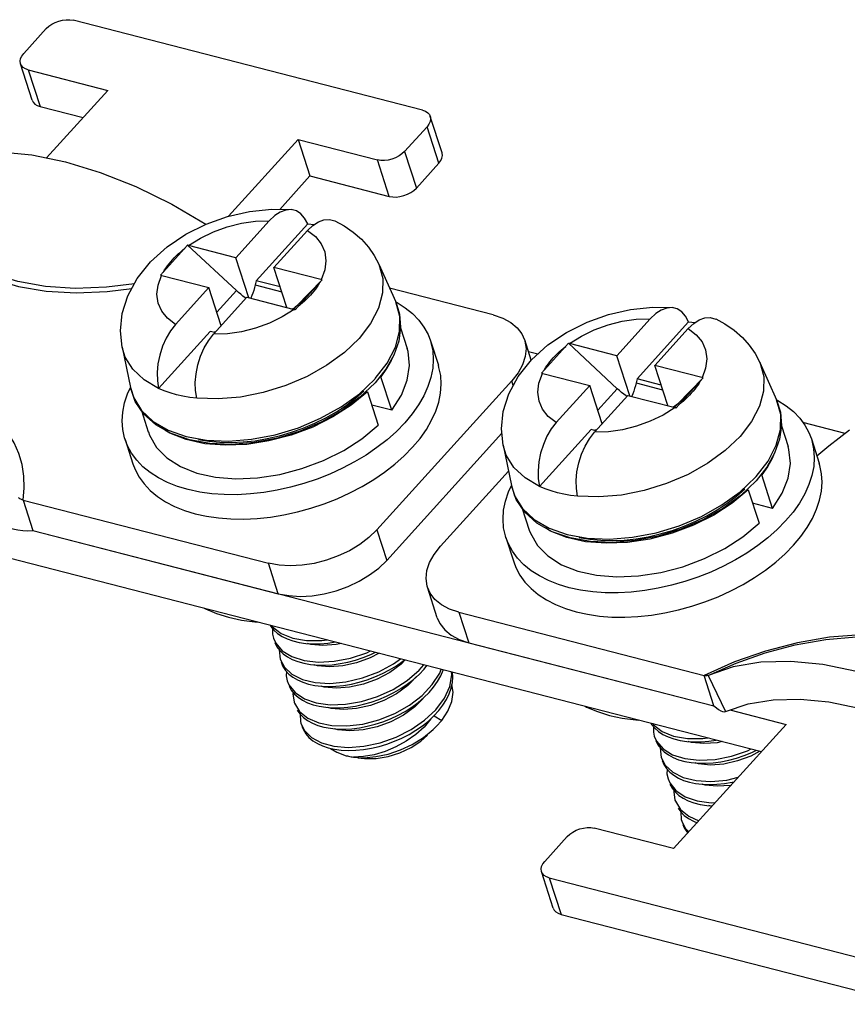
# Model space of a CAD drawing. Extents: x -4139 to -1089, y -1564 to 1941.
# Tile 49 of 160: x -1456 to -1436, y -699 to -675. Entities that reach past the tile are written whole.
import ezdxf

# ---------------------------------------------------------------- set-up
doc = ezdxf.new("R2010")
doc.units = 0
doc.header["$LTSCALE"] = 23.1
for name, color, linetype in [('EARTHING_CLIP1_2_1_AM_0', 7, 'CONTINUOUS'), ('EARTHING_CLIP_2_2_1_1_AM_0', 7, 'CONTINUOUS'), ('EARTHING_CLIP_2_2_3_1_AM_0', 7, 'CONTINUOUS'), ('EARTHING_CLIP_2_2_4_1_AM_0', 7, 'CONTINUOUS'), ('LDZHJ_SZCYZT_M4X12_2_1_AM_', 7, 'CONTINUOUS')]:
    doc.layers.add(name, color=color, linetype=linetype)

msp = doc.modelspace()

# ---------------------------------------------------------------- linework, layer by layer
at = {"layer": 'EARTHING_CLIP1_2_1_AM_0', "color": 7}
for p, q in [((-1444.563, -681.988), (-1447.148, -681.323)), ((-1443.618, -683.116), (-1443.78, -682.611)), ((-1447.464, -687.345), (-1444.101, -683.633)), ((-1447.22, -688.104), (-1444.349, -684.935)), ((-1444.186, -685.88), (-1445.882, -687.752)), ((-1456.281, -686.603), (-1450.168, -688.176)), ((-1456.281, -686.603), (-1456.036, -687.361)), ((-1456.036, -687.361), (-1449.923, -688.934)), ((-1445.958, -689.532), (-1446.203, -688.774)), ((-1445.421, -689.397), (-1439.307, -690.97)), ((-1445.176, -690.156), (-1439.062, -691.729)), ((-1439.062, -691.729), (-1439.307, -690.97)), ((-1439.208, -690.968), (-1438.773, -691.868))]:
    msp.add_line(p, q, dxfattribs=at)
at = {"layer": 'EARTHING_CLIP1_2_1_AM_0', "color": 2}
for p, q in [((-1444.064, -683.747), (-1444.101, -683.633)), ((-1447.464, -687.345), (-1447.22, -688.104)), ((-1449.923, -688.934), (-1450.168, -688.176)), ((-1445.421, -689.397), (-1445.176, -690.156))]:
    msp.add_line(p, q, dxfattribs=at)
at = {"layer": 'EARTHING_CLIP1_2_1_AM_0', "color": 7}
for points in [[(-1458.92, -678.267), (-1458.297, -678.055), (-1457.606, -677.94), (-1456.858, -677.923), (-1456.061, -678.001), (-1455.225, -678.174), (-1454.359, -678.439), (-1453.473, -678.794), (-1452.576, -679.234), (-1451.727, -679.73)], [(-1444.563, -681.988), (-1444.326, -682.069), (-1444.128, -682.175), (-1443.966, -682.309), (-1443.847, -682.464), (-1443.781, -682.612)], [(-1443.781, -682.612), (-1443.773, -682.639), (-1443.745, -682.827), (-1443.765, -683.025), (-1443.832, -683.229), (-1443.944, -683.431), (-1444.101, -683.633)], [(-1436.498, -685.501), (-1436.197, -685.253), (-1435.683, -684.854)], [(-1456.281, -686.603), (-1456.302, -686.596), (-1456.322, -686.589), (-1456.342, -686.58), (-1456.362, -686.569), (-1456.381, -686.558), (-1456.399, -686.545)], [(-1456.777, -687.236), (-1456.658, -687.281), (-1456.536, -687.316), (-1456.411, -687.342), (-1456.285, -687.359), (-1456.16, -687.365), (-1456.036, -687.361)], [(-1447.464, -687.345), (-1447.663, -687.537), (-1447.89, -687.709), (-1448.147, -687.863), (-1448.426, -687.995), (-1448.721, -688.101), (-1449.023, -688.178), (-1449.325, -688.225), (-1449.622, -688.241), (-1449.902, -688.224), (-1450.168, -688.176)], [(-1446.203, -688.774), (-1446.211, -688.747), (-1446.239, -688.558), (-1446.218, -688.36), (-1446.152, -688.156), (-1446.04, -687.954), (-1445.882, -687.752)], [(-1449.923, -688.934), (-1449.657, -688.983), (-1449.377, -689), (-1449.081, -688.984), (-1448.778, -688.937), (-1448.476, -688.86), (-1448.181, -688.754), (-1447.903, -688.622), (-1447.645, -688.468), (-1447.418, -688.295), (-1447.22, -688.104)], [(-1445.421, -689.397), (-1445.658, -689.316), (-1445.856, -689.21), (-1446.017, -689.076), (-1446.137, -688.921), (-1446.203, -688.774)], [(-1445.958, -689.532), (-1445.892, -689.68), (-1445.772, -689.835), (-1445.611, -689.969), (-1445.413, -690.075), (-1445.176, -690.156)], [(-1431.082, -693.059), (-1431.967, -692.459), (-1432.864, -691.936), (-1433.76, -691.495), (-1434.646, -691.14), (-1435.512, -690.875), (-1436.349, -690.702), (-1437.146, -690.624), (-1437.894, -690.642), (-1438.585, -690.757), (-1439.208, -690.968)], [(-1439.208, -690.968), (-1439.221, -690.973), (-1439.235, -690.976), (-1439.251, -690.977), (-1439.269, -690.977), (-1439.287, -690.974), (-1439.307, -690.97)], [(-1438.773, -691.868), (-1438.212, -691.678), (-1437.59, -691.575), (-1436.917, -691.559), (-1436.2, -691.629), (-1435.447, -691.785), (-1434.668, -692.023), (-1433.87, -692.343), (-1433.064, -692.739), (-1432.256, -693.21), (-1431.46, -693.75)], [(-1439.062, -691.729), (-1439.001, -691.78), (-1438.945, -691.82), (-1438.893, -691.85), (-1438.847, -691.868), (-1438.807, -691.874), (-1438.773, -691.868)]]:
    msp.add_lwpolyline(points, dxfattribs=at)
at = {"layer": 'EARTHING_CLIP1_2_1_AM_0', "color": 2}
for points in [[(-1459.019, -678.268), (-1459.043, -678.793), (-1458.959, -679.284), (-1458.767, -679.744), (-1458.473, -680.163), (-1458.08, -680.531), (-1457.598, -680.844), (-1457.034, -681.094), (-1456.399, -681.279), (-1455.703, -681.394), (-1454.96, -681.437), (-1454.189, -681.406), (-1453.57, -681.327)], [(-1453.509, -681.213), (-1454.203, -681.297), (-1454.982, -681.329), (-1455.725, -681.282), (-1456.412, -681.16), (-1457.033, -680.971), (-1457.578, -680.718), (-1458.038, -680.408), (-1458.407, -680.048), (-1458.681, -679.645), (-1458.858, -679.209), (-1458.935, -678.747), (-1458.92, -678.267)], [(-1456.281, -686.603), (-1456.254, -686.298), (-1456.263, -686.003), (-1456.308, -685.715), (-1456.39, -685.438), (-1456.508, -685.173), (-1456.661, -684.921)], [(-1431.344, -691.435), (-1431.693, -691.034), (-1432.127, -690.694), (-1432.653, -690.41), (-1433.254, -690.191), (-1433.92, -690.041), (-1434.639, -689.961), (-1435.398, -689.955), (-1436.184, -690.02), (-1436.982, -690.157), (-1437.778, -690.364), (-1438.551, -690.634), (-1439.307, -690.97)], [(-1439.208, -690.968), (-1438.509, -690.661), (-1437.785, -690.408), (-1437.034, -690.211), (-1436.272, -690.075), (-1435.514, -690.005), (-1434.772, -690.004), (-1434.062, -690.074), (-1433.397, -690.215), (-1432.791, -690.427), (-1432.26, -690.707), (-1431.819, -691.048), (-1431.461, -691.454)]]:
    msp.add_lwpolyline(points, dxfattribs=at)
at = {"layer": 'EARTHING_CLIP_2_2_1_1_AM_0', "color": 7}
for p, q in [((-1446.328, -676.889), (-1455.031, -674.65)), ((-1455.707, -674.857), (-1456.267, -675.476)), ((-1456.054, -676.642), (-1456.348, -675.731)), ((-1456.152, -675.887), (-1454.174, -676.396)), ((-1454.174, -676.396), (-1455.696, -678.076)), ((-1455.858, -676.798), (-1454.787, -677.073)), ((-1445.839, -677.955), (-1446.133, -677.045)), ((-1446.773, -677.919), (-1446.213, -677.3)), ((-1451.16, -679.531), (-1449.427, -677.617)), ((-1449.427, -677.617), (-1447.449, -678.126)), ((-1449.427, -677.617), (-1449.133, -678.528)), ((-1446.48, -678.829), (-1445.919, -678.211)), ((-1449.886, -679.359), (-1449.133, -678.528)), ((-1449.133, -678.528), (-1447.156, -679.037)), ((-1443.456, -682.969), (-1443.684, -682.91)), ((-1435.794, -684.94), (-1436.845, -684.67)), ((-1456.036, -687.361), (-1439.062, -691.729)), ((-1457.541, -687.809), (-1437.878, -692.869)), ((-1438.664, -691.831), (-1437.264, -692.191)), ((-1437.264, -692.191), (-1440.067, -695.285)), ((-1440.067, -695.285), (-1442.045, -694.776)), ((-1442.72, -694.984), (-1443.281, -695.603)), ((-1443.067, -696.768), (-1443.361, -695.858)), ((-1443.166, -696.014), (-1434.463, -698.253)), ((-1442.872, -696.924), (-1434.169, -699.163))]:
    msp.add_line(p, q, dxfattribs=at)
at = {"layer": 'EARTHING_CLIP_2_2_1_1_AM_0', "color": 2}
for p, q in [((-1456.152, -675.887), (-1455.858, -676.798)), ((-1445.919, -678.211), (-1446.213, -677.3)), ((-1446.773, -677.919), (-1446.48, -678.829)), ((-1447.156, -679.037), (-1447.449, -678.126)), ((-1443.166, -696.014), (-1442.872, -696.924))]:
    msp.add_line(p, q, dxfattribs=at)
at = {"layer": 'EARTHING_CLIP_2_2_1_1_AM_0', "color": 7}
for points in [[(-1455.707, -674.857), (-1455.642, -674.797), (-1455.568, -674.746), (-1455.484, -674.702), (-1455.393, -674.668), (-1455.299, -674.646), (-1455.205, -674.634), (-1455.117, -674.636), (-1455.031, -674.65)], [(-1456.348, -675.731), (-1456.35, -675.725), (-1456.356, -675.666), (-1456.345, -675.603), (-1456.315, -675.54), (-1456.267, -675.476)], [(-1456.152, -675.887), (-1456.226, -675.86), (-1456.283, -675.824), (-1456.325, -675.778), (-1456.348, -675.731)], [(-1456.054, -676.642), (-1456.031, -676.688), (-1455.989, -676.735), (-1455.932, -676.771), (-1455.858, -676.798)], [(-1446.328, -676.889), (-1446.255, -676.916), (-1446.197, -676.952), (-1446.156, -676.998), (-1446.133, -677.045)], [(-1446.133, -677.045), (-1446.131, -677.051), (-1446.124, -677.11), (-1446.136, -677.173), (-1446.165, -677.236), (-1446.213, -677.3)], [(-1446.773, -677.919), (-1446.838, -677.979), (-1446.912, -678.03), (-1446.997, -678.074), (-1447.088, -678.108), (-1447.181, -678.131), (-1447.275, -678.142), (-1447.364, -678.14), (-1447.449, -678.126)], [(-1445.919, -678.211), (-1445.871, -678.146), (-1445.842, -678.083), (-1445.83, -678.021), (-1445.837, -677.962), (-1445.839, -677.955)], [(-1447.156, -679.037), (-1447.07, -679.051), (-1446.981, -679.052), (-1446.888, -679.041), (-1446.794, -679.018), (-1446.703, -678.984), (-1446.618, -678.941), (-1446.544, -678.889), (-1446.48, -678.829)], [(-1442.72, -694.984), (-1442.656, -694.924), (-1442.582, -694.872), (-1442.497, -694.829), (-1442.406, -694.795), (-1442.313, -694.772), (-1442.219, -694.761), (-1442.13, -694.762), (-1442.045, -694.776)], [(-1443.361, -695.858), (-1443.363, -695.851), (-1443.37, -695.792), (-1443.358, -695.73), (-1443.329, -695.667), (-1443.281, -695.603)], [(-1443.166, -696.014), (-1443.239, -695.987), (-1443.296, -695.951), (-1443.338, -695.905), (-1443.361, -695.858)], [(-1443.067, -696.768), (-1443.045, -696.815), (-1443.003, -696.861), (-1442.945, -696.897), (-1442.872, -696.924)]]:
    msp.add_lwpolyline(points, dxfattribs=at)
at = {"layer": 'EARTHING_CLIP_2_2_3_1_AM_0', "color": 7}
msp.add_lwpolyline([(-1442.275, -691.737), (-1442.239, -691.758), (-1441.965, -691.873), (-1441.667, -691.965), (-1441.347, -692.034), (-1441.009, -692.079), (-1440.931, -692.083)], dxfattribs=at)
at = {"layer": 'EARTHING_CLIP_2_2_4_1_AM_0', "color": 7}
msp.add_lwpolyline([(-1451.769, -689.294), (-1451.732, -689.315), (-1451.459, -689.43), (-1451.161, -689.523), (-1450.841, -689.591), (-1450.503, -689.636), (-1450.425, -689.64)], dxfattribs=at)
at = {"layer": 'LDZHJ_SZCYZT_M4X12_2_1_AM_', "color": 7}
for p, q in [((-1450.145, -679.642), (-1450.979, -680.563)), ((-1449.188, -679.717), (-1450.474, -681.137)), ((-1449.195, -679.887), (-1450.029, -680.808)), ((-1449.188, -679.718), (-1449.028, -679.738)), ((-1452.181, -680.254), (-1452.854, -680.997)), ((-1450.965, -681.384), (-1452.181, -680.254)), ((-1450.979, -680.563), (-1452.156, -680.26)), ((-1450.657, -681.562), (-1450.979, -680.563)), ((-1448.827, -681.117), (-1450.029, -680.808)), ((-1449.707, -681.806), (-1450.029, -680.808)), ((-1447.415, -680.728), (-1446.994, -681.666)), ((-1452.854, -680.997), (-1451.651, -681.306)), ((-1450.474, -681.137), (-1450.498, -681.241)), ((-1449.873, -681.293), (-1450.474, -681.138)), ((-1449.499, -681.86), (-1448.827, -681.117)), ((-1448.827, -681.117), (-1449.468, -681.769)), ((-1451.651, -681.306), (-1452.486, -682.227)), ((-1451.344, -682.259), (-1451.651, -681.306)), ((-1450.702, -681.55), (-1451.536, -682.471)), ((-1450.725, -681.576), (-1450.747, -681.561)), ((-1450.702, -681.55), (-1449.524, -681.853)), ((-1446.997, -681.66), (-1446.961, -681.678)), ((-1449.524, -681.853), (-1449.516, -681.855)), ((-1446.994, -681.666), (-1446.898, -681.971)), ((-1440.651, -682.085), (-1441.485, -683.006)), ((-1452.486, -682.227), (-1452.611, -682.387)), ((-1446.874, -682.311), (-1446.708, -682.823)), ((-1439.694, -682.16), (-1440.98, -683.58)), ((-1439.701, -682.329), (-1440.535, -683.25)), ((-1439.694, -682.161), (-1439.534, -682.181)), ((-1451.618, -682.4), (-1452.904, -683.82)), ((-1451.5, -682.431), (-1451.617, -682.4)), ((-1446.128, -682.636), (-1445.932, -683.243)), ((-1453.812, -682.792), (-1453.605, -683.799)), ((-1442.687, -682.697), (-1443.36, -683.439)), ((-1441.471, -683.827), (-1442.687, -682.697)), ((-1441.485, -683.006), (-1442.662, -682.703)), ((-1441.163, -684.005), (-1441.485, -683.006)), ((-1447.241, -683.341), (-1447.508, -683.68)), ((-1439.333, -683.56), (-1440.535, -683.25)), ((-1440.213, -684.249), (-1440.535, -683.25)), ((-1437.921, -683.171), (-1437.5, -684.108)), ((-1447.095, -684.366), (-1447.364, -683.531)), ((-1443.36, -683.439), (-1442.157, -683.749)), ((-1440.98, -683.58), (-1441.004, -683.683)), ((-1440.379, -683.736), (-1440.98, -683.581)), ((-1440.006, -684.302), (-1439.333, -683.56)), ((-1439.333, -683.56), (-1439.975, -684.212)), ((-1453.678, -683.954), (-1453.606, -683.794)), ((-1453.485, -684.146), (-1453.605, -683.799)), ((-1447.508, -683.68), (-1447.887, -684.042)), ((-1442.157, -683.749), (-1442.992, -684.67)), ((-1441.85, -684.702), (-1442.157, -683.749)), ((-1447.887, -684.042), (-1448.335, -684.369)), ((-1448.225, -684.239), (-1447.997, -684.065)), ((-1447.7, -683.903), (-1448.106, -684.239)), ((-1447.997, -684.065), (-1447.786, -683.88)), ((-1447.733, -683.894), (-1447.7, -683.903)), ((-1447.7, -683.903), (-1447.431, -684.737)), ((-1441.208, -683.993), (-1442.042, -684.914)), ((-1441.231, -684.019), (-1441.253, -684.004)), ((-1441.208, -683.993), (-1440.03, -684.296)), ((-1437.503, -684.103), (-1437.467, -684.121)), ((-1437.5, -684.108), (-1437.404, -684.413)), ((-1448.473, -684.402), (-1448.225, -684.239)), ((-1447.095, -684.366), (-1447.592, -684.238)), ((-1440.03, -684.296), (-1440.022, -684.298)), ((-1453.334, -684.369), (-1453.161, -684.905)), ((-1447.837, -685.073), (-1447.431, -684.737)), ((-1442.124, -684.843), (-1443.41, -686.263)), ((-1442.992, -684.67), (-1443.117, -684.83)), ((-1442.006, -684.873), (-1442.124, -684.843)), ((-1437.38, -684.754), (-1437.214, -685.266)), ((-1453.741, -685.092), (-1453.545, -685.699)), ((-1448.288, -685.366), (-1447.837, -685.073)), ((-1436.634, -685.079), (-1436.438, -685.686)), ((-1451.246, -685.236), (-1451.756, -685.197)), ((-1451.086, -685.214), (-1451.631, -685.193)), ((-1451.376, -685.161), (-1451.091, -685.167)), ((-1444.318, -685.235), (-1444.111, -686.241)), ((-1447.733, -685.479), (-1448.019, -685.651)), ((-1437.747, -685.783), (-1438.014, -686.123)), ((-1437.601, -686.809), (-1437.87, -685.974)), ((-1444.185, -686.397), (-1444.112, -686.237)), ((-1443.991, -686.589), (-1444.111, -686.241)), ((-1438.503, -686.508), (-1438.293, -686.323)), ((-1438.014, -686.123), (-1438.394, -686.485)), ((-1438.394, -686.485), (-1438.841, -686.811)), ((-1438.731, -686.681), (-1438.503, -686.508)), ((-1438.207, -686.345), (-1438.612, -686.681)), ((-1438.239, -686.337), (-1438.207, -686.345)), ((-1438.207, -686.345), (-1437.937, -687.18)), ((-1443.84, -686.812), (-1443.667, -687.348)), ((-1438.979, -686.844), (-1438.731, -686.681)), ((-1437.601, -686.809), (-1438.098, -686.681)), ((-1438.343, -687.516), (-1437.937, -687.18)), ((-1444.247, -687.535), (-1444.052, -688.142)), ((-1438.795, -687.808), (-1438.343, -687.516)), ((-1441.752, -687.679), (-1442.262, -687.639)), ((-1441.593, -687.657), (-1442.137, -687.636)), ((-1441.882, -687.603), (-1441.597, -687.61)), ((-1438.239, -687.922), (-1438.525, -688.094)), ((-1450.085, -689.728), (-1450.064, -689.76)), ((-1450.062, -689.807), (-1450.066, -689.941)), ((-1450.066, -689.941), (-1450.043, -690.038)), ((-1450.064, -689.76), (-1449.848, -689.925)), ((-1450.034, -689.842), (-1449.94, -689.925)), ((-1449.94, -689.925), (-1449.828, -689.998)), ((-1450.043, -690.038), (-1449.985, -690.166)), ((-1449.985, -690.166), (-1449.824, -690.356)), ((-1449.896, -690.332), (-1449.873, -690.568)), ((-1449.797, -690.433), (-1449.693, -690.509)), ((-1449.873, -690.568), (-1449.77, -690.763)), ((-1449.848, -690.644), (-1449.804, -690.749)), ((-1446.821, -690.616), (-1446.775, -690.579)), ((-1446.288, -690.813), (-1446.216, -690.723)), ((-1449.77, -690.763), (-1449.581, -690.941)), ((-1449.657, -690.936), (-1449.558, -691.015)), ((-1449.7, -691.104), (-1449.657, -691.205)), ((-1449.657, -691.205), (-1449.503, -691.398)), ((-1446.163, -691.395), (-1446.049, -691.262)), ((-1449.43, -691.515), (-1449.321, -691.589)), ((-1449.392, -691.87), (-1449.186, -692.037)), ((-1449.379, -691.931), (-1449.371, -692.116)), ((-1446.043, -691.98), (-1445.922, -691.847)), ((-1449.371, -692.116), (-1449.358, -692.163)), ((-1449.358, -692.163), (-1449.273, -692.334)), ((-1449.295, -692.016), (-1449.191, -692.094)), ((-1446.116, -692.055), (-1446.289, -692.258)), ((-1446.18, -692.107), (-1446.043, -691.98)), ((-1446.038, -691.974), (-1445.847, -692.091)), ((-1445.984, -692.244), (-1445.847, -692.091)), ((-1440.591, -692.17), (-1440.57, -692.203)), ((-1440.57, -692.203), (-1440.354, -692.368)), ((-1449.333, -692.239), (-1449.297, -692.329)), ((-1449.273, -692.334), (-1449.095, -692.514)), ((-1440.568, -692.25), (-1440.572, -692.384)), ((-1440.572, -692.384), (-1440.549, -692.481)), ((-1440.54, -692.285), (-1440.446, -692.368)), ((-1440.446, -692.368), (-1440.334, -692.441)), ((-1449.095, -692.514), (-1448.847, -692.65)), ((-1440.549, -692.481), (-1440.492, -692.609)), ((-1440.492, -692.609), (-1440.33, -692.799)), ((-1440.402, -692.775), (-1440.379, -693.011)), ((-1440.303, -692.876), (-1440.199, -692.951)), ((-1447.794, -692.993), (-1448.044, -693.006)), ((-1448.044, -693.006), (-1447.778, -693.02)), ((-1440.379, -693.011), (-1440.276, -693.206)), ((-1440.354, -693.087), (-1440.31, -693.192)), ((-1440.276, -693.206), (-1440.087, -693.384)), ((-1440.163, -693.379), (-1440.064, -693.458)), ((-1440.206, -693.547), (-1440.163, -693.648)), ((-1440.163, -693.648), (-1440.01, -693.841)), ((-1439.936, -693.958), (-1439.827, -694.031)), ((-1439.898, -694.313), (-1439.692, -694.479)), ((-1439.886, -694.374), (-1439.878, -694.559)), ((-1439.114, -694.234), (-1439.19, -694.211)), ((-1439.878, -694.559), (-1439.865, -694.605)), ((-1439.865, -694.605), (-1439.779, -694.777)), ((-1439.802, -694.459), (-1439.697, -694.536)), ((-1439.692, -694.479), (-1439.437, -694.59)), ((-1439.839, -694.681), (-1439.803, -694.771)), ((-1439.779, -694.777), (-1439.689, -694.868))]:
    msp.add_line(p, q, dxfattribs=at)
at = {"layer": 'LDZHJ_SZCYZT_M4X12_2_1_AM_', "color": 2}
for p, q in [((-1451.452, -681.923), (-1450.965, -681.384)), ((-1450.498, -681.241), (-1449.835, -681.411)), ((-1449.468, -681.769), (-1449.535, -681.843)), ((-1446.893, -682.027), (-1446.994, -681.666)), ((-1447.901, -683.951), (-1447.518, -683.59)), ((-1447.518, -683.59), (-1447.503, -683.573)), ((-1453.605, -683.799), (-1453.524, -684.055)), ((-1441.958, -684.365), (-1441.471, -683.827)), ((-1441.004, -683.683), (-1440.341, -683.854)), ((-1448.356, -684.279), (-1447.901, -683.951)), ((-1437.399, -684.469), (-1437.5, -684.108)), ((-1448.867, -684.565), (-1448.356, -684.279)), ((-1439.975, -684.212), (-1440.042, -684.286)), ((-1452.219, -685.016), (-1451.713, -685.107)), ((-1451.713, -685.107), (-1451.164, -685.131)), ((-1438.407, -686.394), (-1438.024, -686.033)), ((-1438.024, -686.033), (-1438.009, -686.016)), ((-1444.111, -686.241), (-1444.03, -686.498)), ((-1438.862, -686.722), (-1438.407, -686.394)), ((-1439.373, -687.008), (-1438.862, -686.722)), ((-1442.725, -687.458), (-1442.219, -687.55)), ((-1442.219, -687.55), (-1441.67, -687.574))]:
    msp.add_line(p, q, dxfattribs=at)
at = {"layer": 'LDZHJ_SZCYZT_M4X12_2_1_AM_', "color": 7}
for points in [[(-1452.695, -680.294), (-1452.228, -679.981), (-1451.719, -679.726), (-1451.185, -679.536), (-1450.636, -679.411), (-1450.081, -679.355), (-1449.597, -679.366)], [(-1449.597, -679.366), (-1449.732, -679.376), (-1449.872, -679.426), (-1450.008, -679.515), (-1450.145, -679.642)], [(-1449.188, -679.717), (-1449.264, -679.576), (-1449.358, -679.47), (-1449.47, -679.399), (-1449.597, -679.366)], [(-1449.195, -679.887), (-1449.06, -679.759), (-1448.923, -679.67), (-1448.783, -679.62), (-1448.647, -679.61), (-1448.509, -679.648)], [(-1448.509, -679.647), (-1448.283, -679.769), (-1448.051, -679.928), (-1447.849, -680.105), (-1447.675, -680.299), (-1447.53, -680.508), (-1447.415, -680.728)], [(-1453.812, -682.792), (-1453.853, -682.385), (-1453.809, -681.955), (-1453.671, -681.514), (-1453.438, -681.081), (-1453.107, -680.667), (-1452.695, -680.294)], [(-1452.173, -680.256), (-1452.177, -680.255), (-1452.181, -680.254)], [(-1452.156, -680.26), (-1452.165, -680.258), (-1452.173, -680.256)], [(-1450.858, -681.476), (-1450.912, -681.431), (-1450.965, -681.384)], [(-1450.498, -681.241), (-1450.514, -681.309), (-1450.534, -681.377), (-1450.555, -681.444), (-1450.579, -681.509), (-1450.605, -681.573), (-1450.605, -681.575)], [(-1450.747, -681.561), (-1450.803, -681.52), (-1450.858, -681.476)], [(-1449.468, -681.769), (-1449.497, -681.795), (-1449.529, -681.819), (-1449.564, -681.839), (-1449.57, -681.842)], [(-1449.516, -681.855), (-1449.508, -681.858), (-1449.504, -681.859), (-1449.5, -681.86)], [(-1446.961, -681.678), (-1446.756, -681.809), (-1446.575, -681.957), (-1446.419, -682.118), (-1446.29, -682.293), (-1446.189, -682.479), (-1446.128, -682.636)], [(-1443.201, -682.737), (-1442.734, -682.424), (-1442.225, -682.169), (-1441.691, -681.979), (-1441.142, -681.854), (-1440.587, -681.798), (-1440.104, -681.808)], [(-1440.104, -681.808), (-1440.238, -681.818), (-1440.378, -681.869), (-1440.515, -681.957), (-1440.651, -682.085)], [(-1439.694, -682.16), (-1439.77, -682.018), (-1439.864, -681.913), (-1439.976, -681.841), (-1440.104, -681.808)], [(-1446.898, -681.971), (-1446.872, -682.298), (-1446.92, -682.642), (-1447.044, -682.993), (-1447.241, -683.341)], [(-1439.701, -682.329), (-1439.566, -682.202), (-1439.429, -682.113), (-1439.289, -682.063), (-1439.153, -682.053), (-1439.015, -682.091)], [(-1439.015, -682.09), (-1438.789, -682.212), (-1438.557, -682.37), (-1438.355, -682.548), (-1438.182, -682.742), (-1438.037, -682.951), (-1437.921, -683.171)], [(-1452.611, -682.387), (-1452.718, -682.567), (-1452.808, -682.771), (-1452.878, -682.988), (-1452.922, -683.21), (-1452.941, -683.427), (-1452.935, -683.629), (-1452.904, -683.82)], [(-1451.955, -684.064), (-1451.986, -683.873), (-1451.992, -683.67), (-1451.972, -683.453), (-1451.928, -683.233), (-1451.859, -683.017), (-1451.769, -682.812), (-1451.662, -682.632), (-1451.536, -682.471)], [(-1451.487, -682.416), (-1451.517, -682.416), (-1451.529, -682.414)], [(-1446.128, -682.636), (-1446.116, -682.675), (-1446.071, -682.881), (-1446.057, -683.097), (-1446.071, -683.319), (-1446.116, -683.545), (-1446.191, -683.774), (-1446.294, -684.004), (-1446.426, -684.232), (-1446.584, -684.457), (-1446.77, -684.678)], [(-1447.095, -684.366), (-1446.853, -683.988), (-1446.705, -683.617), (-1446.649, -683.25), (-1446.686, -682.9), (-1446.708, -682.823)], [(-1444.318, -685.235), (-1444.359, -684.827), (-1444.316, -684.398), (-1444.177, -683.956), (-1443.944, -683.524), (-1443.613, -683.11), (-1443.201, -682.737)], [(-1442.679, -682.699), (-1442.683, -682.698), (-1442.687, -682.697)], [(-1442.662, -682.703), (-1442.671, -682.701), (-1442.679, -682.699)], [(-1447.069, -683.037), (-1447.107, -683.124), (-1447.222, -683.328), (-1447.364, -683.531)], [(-1446.574, -685.285), (-1446.389, -685.065), (-1446.231, -684.841), (-1446.1, -684.614), (-1445.996, -684.386), (-1445.922, -684.159), (-1445.877, -683.935), (-1445.861, -683.715), (-1445.874, -683.501), (-1445.916, -683.296), (-1445.932, -683.243)], [(-1451.954, -684.065), (-1452.129, -684.043), (-1452.297, -684.013), (-1452.459, -683.976), (-1452.615, -683.931), (-1452.763, -683.879), (-1452.904, -683.82)], [(-1441.365, -683.919), (-1441.418, -683.874), (-1441.471, -683.827)], [(-1441.004, -683.683), (-1441.021, -683.752), (-1441.04, -683.819), (-1441.061, -683.886), (-1441.085, -683.952), (-1441.111, -684.016), (-1441.112, -684.018)], [(-1453.741, -685.092), (-1453.753, -685.053), (-1453.798, -684.847), (-1453.813, -684.631), (-1453.798, -684.409), (-1453.753, -684.183), (-1453.678, -683.954)], [(-1441.253, -684.004), (-1441.309, -683.963), (-1441.365, -683.919)], [(-1452.971, -684.731), (-1453.272, -684.46), (-1453.485, -684.146)], [(-1448.106, -684.239), (-1448.558, -684.531), (-1449.063, -684.783), (-1449.6, -684.985), (-1450.153, -685.129), (-1450.707, -685.215), (-1451.246, -685.236)], [(-1439.975, -684.212), (-1440.003, -684.238), (-1440.035, -684.261), (-1440.07, -684.282), (-1440.076, -684.284)], [(-1440.022, -684.298), (-1440.014, -684.3), (-1440.01, -684.301), (-1440.006, -684.303)], [(-1437.467, -684.121), (-1437.262, -684.252), (-1437.081, -684.399), (-1436.925, -684.561), (-1436.796, -684.735), (-1436.695, -684.922), (-1436.634, -685.079)], [(-1451.091, -685.167), (-1450.797, -685.154), (-1450.497, -685.122), (-1450.195, -685.071), (-1449.893, -685.002), (-1449.593, -684.914), (-1449.298, -684.809), (-1449.012, -684.688), (-1448.736, -684.552), (-1448.473, -684.402)], [(-1448.335, -684.369), (-1448.836, -684.651), (-1449.378, -684.883), (-1449.944, -685.057), (-1450.518, -685.168), (-1451.086, -685.214)], [(-1437.404, -684.413), (-1437.378, -684.741), (-1437.426, -685.085), (-1437.55, -685.435), (-1437.747, -685.783)], [(-1451.631, -685.193), (-1452.138, -685.103), (-1452.589, -684.947), (-1452.971, -684.731)], [(-1446.77, -684.678), (-1446.979, -684.893), (-1447.21, -685.098), (-1447.462, -685.294), (-1447.733, -685.479)], [(-1443.117, -684.83), (-1443.224, -685.01), (-1443.314, -685.214), (-1443.384, -685.431), (-1443.428, -685.652), (-1443.447, -685.87), (-1443.441, -686.072), (-1443.41, -686.263)], [(-1453.45, -685.61), (-1453.579, -685.436), (-1453.68, -685.25), (-1453.741, -685.092)], [(-1453.16, -684.905), (-1453.131, -684.985), (-1452.958, -685.29), (-1452.697, -685.553), (-1452.359, -685.768), (-1451.951, -685.928), (-1451.487, -686.031)], [(-1451.756, -685.197), (-1452.22, -685.094), (-1452.628, -684.934), (-1452.746, -684.859)], [(-1451.913, -685.09), (-1451.651, -685.135), (-1451.376, -685.161)], [(-1442.461, -686.507), (-1442.492, -686.316), (-1442.498, -686.113), (-1442.478, -685.896), (-1442.434, -685.675), (-1442.365, -685.459), (-1442.275, -685.255), (-1442.168, -685.075), (-1442.042, -684.914)], [(-1441.993, -684.859), (-1442.023, -684.859), (-1442.035, -684.857)], [(-1436.634, -685.079), (-1436.622, -685.118), (-1436.578, -685.324), (-1436.563, -685.54), (-1436.577, -685.762), (-1436.622, -685.988), (-1436.697, -686.217), (-1436.8, -686.446), (-1436.932, -686.675), (-1437.09, -686.899), (-1437.276, -687.121)], [(-1453.545, -685.699), (-1453.491, -685.842), (-1453.393, -686.027), (-1453.268, -686.201), (-1453.114, -686.364), (-1452.935, -686.513), (-1452.732, -686.646), (-1452.507, -686.762), (-1452.26, -686.862), (-1451.993, -686.943), (-1451.71, -687.005), (-1451.412, -687.048), (-1451.101, -687.072), (-1450.78, -687.076), (-1450.451, -687.06), (-1450.117, -687.024), (-1449.781, -686.97), (-1449.444, -686.896), (-1449.11, -686.804), (-1448.78, -686.695), (-1448.454, -686.567), (-1448.136, -686.422), (-1447.832, -686.263), (-1447.542, -686.09), (-1447.27, -685.904), (-1447.016, -685.707), (-1446.785, -685.501), (-1446.574, -685.285)], [(-1437.601, -686.809), (-1437.359, -686.43), (-1437.211, -686.06), (-1437.155, -685.693), (-1437.192, -685.343), (-1437.215, -685.266)], [(-1451.487, -686.031), (-1450.977, -686.071), (-1450.438, -686.049), (-1449.884, -685.964), (-1449.331, -685.819), (-1448.794, -685.617), (-1448.288, -685.366)], [(-1437.575, -685.48), (-1437.613, -685.567), (-1437.728, -685.771), (-1437.87, -685.974)], [(-1448.019, -685.651), (-1448.32, -685.809), (-1448.633, -685.953), (-1448.956, -686.08), (-1449.283, -686.19), (-1449.614, -686.283), (-1449.948, -686.357), (-1450.282, -686.413), (-1450.616, -686.45), (-1450.946, -686.468), (-1451.268, -686.466), (-1451.579, -686.444), (-1451.879, -686.403), (-1452.164, -686.342), (-1452.431, -686.263), (-1452.68, -686.165), (-1452.908, -686.05), (-1453.113, -685.919), (-1453.294, -685.772), (-1453.45, -685.61)], [(-1437.08, -687.728), (-1436.895, -687.507), (-1436.738, -687.284), (-1436.606, -687.057), (-1436.503, -686.828), (-1436.428, -686.602), (-1436.383, -686.378), (-1436.367, -686.158), (-1436.38, -685.944), (-1436.422, -685.739), (-1436.438, -685.686)], [(-1442.46, -686.507), (-1442.635, -686.485), (-1442.803, -686.456), (-1442.965, -686.419), (-1443.121, -686.374), (-1443.269, -686.322), (-1443.41, -686.263)], [(-1444.247, -687.535), (-1444.26, -687.496), (-1444.304, -687.29), (-1444.319, -687.074), (-1444.304, -686.852), (-1444.259, -686.626), (-1444.185, -686.397)], [(-1443.477, -687.174), (-1443.778, -686.903), (-1443.991, -686.589)], [(-1438.612, -686.681), (-1439.064, -686.974), (-1439.569, -687.226), (-1440.106, -687.427), (-1440.659, -687.572), (-1441.214, -687.657), (-1441.752, -687.679)], [(-1438.841, -686.811), (-1439.342, -687.094), (-1439.884, -687.325), (-1440.45, -687.499), (-1441.024, -687.611), (-1441.593, -687.657)], [(-1441.597, -687.61), (-1441.303, -687.597), (-1441.003, -687.565), (-1440.702, -687.514), (-1440.4, -687.444), (-1440.099, -687.357), (-1439.804, -687.252), (-1439.518, -687.131), (-1439.242, -686.995), (-1438.979, -686.844)], [(-1442.137, -687.636), (-1442.644, -687.546), (-1443.096, -687.39), (-1443.477, -687.174)], [(-1442.262, -687.639), (-1442.726, -687.537), (-1443.134, -687.376), (-1443.252, -687.301)], [(-1437.276, -687.121), (-1437.485, -687.336), (-1437.716, -687.54), (-1437.968, -687.737), (-1438.239, -687.922)], [(-1443.956, -688.053), (-1444.085, -687.878), (-1444.187, -687.692), (-1444.247, -687.535)], [(-1443.666, -687.348), (-1443.637, -687.428), (-1443.464, -687.733), (-1443.203, -687.995), (-1442.865, -688.211), (-1442.457, -688.371), (-1441.993, -688.474)], [(-1442.419, -687.533), (-1442.157, -687.578), (-1441.882, -687.603)], [(-1444.052, -688.142), (-1443.997, -688.284), (-1443.899, -688.47), (-1443.774, -688.644), (-1443.62, -688.807), (-1443.442, -688.956), (-1443.238, -689.089), (-1443.013, -689.205), (-1442.766, -689.304), (-1442.5, -689.386), (-1442.216, -689.448), (-1441.918, -689.491), (-1441.607, -689.515), (-1441.286, -689.519), (-1440.957, -689.503), (-1440.623, -689.467), (-1440.287, -689.412), (-1439.95, -689.339), (-1439.616, -689.247), (-1439.286, -689.137), (-1438.96, -689.01), (-1438.643, -688.865), (-1438.338, -688.706), (-1438.048, -688.532), (-1437.776, -688.346), (-1437.522, -688.149), (-1437.291, -687.944), (-1437.08, -687.728)], [(-1441.993, -688.474), (-1441.483, -688.514), (-1440.944, -688.492), (-1440.39, -688.407), (-1439.837, -688.262), (-1439.3, -688.06), (-1438.795, -687.808)], [(-1438.525, -688.094), (-1438.826, -688.252), (-1439.139, -688.396), (-1439.462, -688.523), (-1439.789, -688.633), (-1440.12, -688.725), (-1440.454, -688.8), (-1440.788, -688.856), (-1441.122, -688.893), (-1441.452, -688.911), (-1441.774, -688.909), (-1442.085, -688.887), (-1442.385, -688.846), (-1442.67, -688.785), (-1442.937, -688.706), (-1443.186, -688.608), (-1443.414, -688.493), (-1443.619, -688.362), (-1443.801, -688.214), (-1443.956, -688.053)], [(-1450.127, -689.717), (-1450.109, -689.749), (-1450.034, -689.842)], [(-1449.848, -689.925), (-1449.561, -690.041), (-1449.218, -690.101), (-1448.836, -690.101), (-1448.706, -690.082)], [(-1449.828, -689.998), (-1449.7, -690.06), (-1449.557, -690.111), (-1449.402, -690.148), (-1449.235, -690.173), (-1449.059, -690.184), (-1448.876, -690.181), (-1448.688, -690.165), (-1448.499, -690.136)], [(-1450.005, -690.152), (-1449.954, -690.254), (-1449.884, -690.348), (-1449.797, -690.433)], [(-1448.35, -690.174), (-1448.48, -690.203), (-1448.812, -690.228), (-1449.114, -690.2), (-1449.196, -690.175)], [(-1449.824, -690.356), (-1449.586, -690.502), (-1449.28, -690.598), (-1448.922, -690.639), (-1448.528, -690.619), (-1448.118, -690.539), (-1447.717, -690.405), (-1447.626, -690.36)], [(-1449.693, -690.509), (-1449.572, -690.573), (-1449.436, -690.627), (-1449.285, -690.668), (-1449.122, -690.697), (-1448.949, -690.713), (-1448.766, -690.715), (-1448.577, -690.703), (-1448.383, -690.677), (-1448.188, -690.638), (-1447.994, -690.586), (-1447.803, -690.523), (-1447.616, -690.448), (-1447.499, -690.393)], [(-1447.41, -690.416), (-1447.633, -690.535), (-1447.972, -690.659), (-1448.314, -690.735), (-1448.643, -690.759), (-1448.944, -690.731), (-1449.028, -690.705)], [(-1449.581, -690.941), (-1449.322, -691.071), (-1449.003, -691.148), (-1448.634, -691.17), (-1448.235, -691.133), (-1447.823, -691.034), (-1447.419, -690.881), (-1447.048, -690.681), (-1446.875, -690.554)], [(-1449.558, -691.015), (-1449.443, -691.084), (-1449.313, -691.141), (-1449.17, -691.186), (-1449.014, -691.219), (-1448.847, -691.239), (-1448.67, -691.246), (-1448.485, -691.24), (-1448.293, -691.221), (-1448.098, -691.187), (-1447.902, -691.14), (-1447.706, -691.08), (-1447.513, -691.008), (-1447.327, -690.924), (-1447.148, -690.831), (-1446.979, -690.728), (-1446.821, -690.616)], [(-1449.503, -691.398), (-1449.272, -691.551), (-1448.976, -691.653), (-1448.629, -691.699), (-1448.249, -691.688), (-1447.849, -691.62), (-1447.447, -691.496), (-1447.059, -691.319), (-1446.708, -691.097), (-1446.411, -690.843), (-1446.294, -690.703)], [(-1446.758, -690.584), (-1446.859, -690.688), (-1447.139, -690.894), (-1447.458, -691.064), (-1447.799, -691.19), (-1448.143, -691.266), (-1448.474, -691.29), (-1448.778, -691.261), (-1448.852, -691.238)], [(-1449.804, -690.749), (-1449.74, -690.847), (-1449.657, -690.936)], [(-1449.719, -690.869), (-1449.727, -690.979), (-1449.7, -691.104)], [(-1449.186, -692.037), (-1448.911, -692.155), (-1448.584, -692.221), (-1448.216, -692.23), (-1447.818, -692.181), (-1447.412, -692.076), (-1447.018, -691.916), (-1446.654, -691.71), (-1446.339, -691.469), (-1446.084, -691.2), (-1445.897, -690.912), (-1445.862, -690.814)], [(-1448.847, -692.65), (-1448.536, -692.734), (-1448.178, -692.765), (-1447.785, -692.736), (-1447.378, -692.648), (-1446.98, -692.508), (-1446.607, -692.319), (-1446.273, -692.088), (-1445.993, -691.826), (-1445.78, -691.54), (-1445.645, -691.245), (-1445.596, -690.955), (-1445.607, -690.88)], [(-1446.553, -691.071), (-1446.413, -690.945), (-1446.288, -690.813)], [(-1446.049, -691.262), (-1445.952, -691.125), (-1445.871, -690.984), (-1445.81, -690.842), (-1445.806, -690.829)], [(-1445.922, -691.847), (-1445.816, -691.711), (-1445.729, -691.571), (-1445.661, -691.429), (-1445.611, -691.288), (-1445.582, -691.149), (-1445.572, -691.012), (-1445.581, -690.886)], [(-1449.321, -691.589), (-1449.196, -691.651), (-1449.056, -691.701), (-1448.902, -691.739), (-1448.737, -691.764), (-1448.561, -691.777), (-1448.377, -691.775), (-1448.188, -691.76), (-1447.995, -691.732), (-1447.8, -691.69), (-1447.606, -691.635), (-1447.414, -691.568), (-1447.226, -691.489), (-1447.044, -691.399), (-1446.87, -691.299), (-1446.706, -691.189), (-1446.553, -691.071)], [(-1446.474, -691), (-1446.69, -691.221), (-1446.971, -691.427), (-1447.287, -691.596), (-1447.625, -691.72), (-1447.968, -691.797), (-1448.3, -691.821), (-1448.602, -691.793), (-1448.684, -691.768)], [(-1445.847, -692.091), (-1445.694, -691.859), (-1445.599, -691.621), (-1445.566, -691.386), (-1445.592, -691.198)], [(-1449.653, -691.237), (-1449.597, -691.339), (-1449.522, -691.432), (-1449.43, -691.515)], [(-1449.553, -691.393), (-1449.56, -691.428), (-1449.529, -691.633)], [(-1446.435, -691.645), (-1446.292, -691.523), (-1446.163, -691.395)], [(-1449.529, -691.633), (-1449.518, -691.663), (-1449.392, -691.87)], [(-1449.191, -692.094), (-1449.07, -692.161), (-1448.934, -692.216), (-1448.785, -692.259), (-1448.624, -692.288), (-1448.453, -692.305), (-1448.273, -692.308), (-1448.087, -692.299), (-1447.896, -692.275), (-1447.702, -692.238), (-1447.507, -692.188), (-1447.313, -692.125), (-1447.122, -692.05), (-1446.936, -691.963), (-1446.758, -691.866), (-1446.591, -691.76), (-1446.435, -691.645)], [(-1446.313, -691.541), (-1446.518, -691.751), (-1446.798, -691.957), (-1447.117, -692.127), (-1447.458, -692.253), (-1447.803, -692.329), (-1448.136, -692.352), (-1448.438, -692.323), (-1448.515, -692.299)], [(-1449.45, -691.833), (-1449.382, -691.929), (-1449.295, -692.016)], [(-1449.059, -692.598), (-1448.945, -692.669), (-1448.817, -692.728), (-1448.674, -692.775), (-1448.518, -692.809), (-1448.35, -692.831), (-1448.173, -692.84), (-1447.988, -692.835), (-1447.797, -692.817), (-1447.602, -692.784), (-1447.406, -692.739), (-1447.213, -692.681), (-1447.023, -692.611), (-1446.839, -692.531), (-1446.661, -692.439), (-1446.49, -692.338), (-1446.329, -692.227), (-1446.18, -692.107)], [(-1440.633, -692.159), (-1440.615, -692.192), (-1440.54, -692.285)], [(-1449.297, -692.329), (-1449.235, -692.428), (-1449.156, -692.518), (-1449.059, -692.598)], [(-1446.289, -692.258), (-1446.496, -692.446), (-1446.732, -692.612), (-1446.988, -692.753), (-1447.257, -692.865), (-1447.529, -692.946), (-1447.794, -692.993)], [(-1446.305, -692.516), (-1446.057, -692.315), (-1445.984, -692.244)], [(-1440.354, -692.368), (-1440.067, -692.484), (-1439.725, -692.544), (-1439.342, -692.544), (-1439.212, -692.525)], [(-1440.334, -692.441), (-1440.206, -692.503), (-1440.064, -692.553), (-1439.908, -692.591), (-1439.741, -692.616), (-1439.565, -692.627), (-1439.382, -692.624), (-1439.194, -692.608), (-1439.005, -692.579)], [(-1447.939, -693.023), (-1447.771, -693.042), (-1447.484, -693.038), (-1447.183, -692.988), (-1446.888, -692.897), (-1446.612, -692.768), (-1446.367, -692.61), (-1446.2, -692.462)], [(-1447.778, -693.02), (-1447.487, -692.994), (-1447.184, -692.929), (-1446.879, -692.826), (-1446.583, -692.687), (-1446.305, -692.516)], [(-1440.511, -692.595), (-1440.46, -692.697), (-1440.39, -692.791), (-1440.303, -692.876)], [(-1438.856, -692.617), (-1438.986, -692.646), (-1439.318, -692.67), (-1439.62, -692.643), (-1439.702, -692.618)], [(-1448.619, -692.787), (-1448.462, -692.886), (-1448.229, -692.97)], [(-1440.33, -692.799), (-1440.093, -692.945), (-1439.786, -693.041), (-1439.428, -693.082), (-1439.034, -693.062), (-1438.624, -692.981), (-1438.223, -692.847), (-1438.132, -692.803)], [(-1440.199, -692.951), (-1440.078, -693.016), (-1439.942, -693.069), (-1439.791, -693.111), (-1439.628, -693.14), (-1439.455, -693.155), (-1439.272, -693.158), (-1439.083, -693.146), (-1438.889, -693.12), (-1438.694, -693.081), (-1438.5, -693.029), (-1438.309, -692.966), (-1438.122, -692.891), (-1438.005, -692.836)], [(-1437.916, -692.859), (-1438.139, -692.978), (-1438.478, -693.102), (-1438.82, -693.178), (-1439.149, -693.202), (-1439.45, -693.174), (-1439.534, -693.148)], [(-1448.229, -692.97), (-1448.199, -692.977), (-1448.169, -692.984), (-1448.138, -692.99), (-1448.107, -692.996), (-1448.101, -692.997)], [(-1448.101, -692.997), (-1448.076, -693.001), (-1448.044, -693.006)], [(-1440.31, -693.192), (-1440.246, -693.29), (-1440.163, -693.379)], [(-1440.226, -693.312), (-1440.233, -693.422), (-1440.206, -693.547)], [(-1440.087, -693.384), (-1439.828, -693.514), (-1439.509, -693.591), (-1439.14, -693.613), (-1438.741, -693.576), (-1438.457, -693.508)], [(-1440.159, -693.68), (-1440.103, -693.781), (-1440.028, -693.874), (-1439.936, -693.958)], [(-1440.064, -693.458), (-1439.949, -693.527), (-1439.819, -693.584), (-1439.676, -693.628), (-1439.52, -693.661), (-1439.353, -693.682), (-1439.176, -693.689), (-1438.991, -693.683), (-1438.8, -693.664), (-1438.605, -693.63), (-1438.557, -693.619)], [(-1438.636, -693.706), (-1438.649, -693.709), (-1438.98, -693.733), (-1439.284, -693.704), (-1439.358, -693.681)], [(-1440.059, -693.835), (-1440.066, -693.871), (-1440.035, -694.076)], [(-1440.01, -693.841), (-1439.779, -693.994), (-1439.482, -694.096), (-1439.135, -694.142), (-1439.028, -694.139)], [(-1440.035, -694.076), (-1440.024, -694.106), (-1439.898, -694.313)], [(-1439.827, -694.031), (-1439.702, -694.094), (-1439.562, -694.144), (-1439.409, -694.182), (-1439.243, -694.207), (-1439.099, -694.217)], [(-1439.956, -694.276), (-1439.888, -694.371), (-1439.802, -694.459)], [(-1439.697, -694.536), (-1439.576, -694.604), (-1439.483, -694.641)], [(-1439.803, -694.771), (-1439.742, -694.87), (-1439.717, -694.899)]]:
    msp.add_lwpolyline(points, dxfattribs=at)
at = {"layer": 'LDZHJ_SZCYZT_M4X12_2_1_AM_', "color": 2}
for points in [[(-1452.156, -680.26), (-1451.857, -680.073), (-1451.538, -679.918), (-1451.195, -679.794), (-1450.841, -679.704), (-1450.493, -679.654), (-1450.145, -679.642)], [(-1449.195, -679.887), (-1448.996, -680.039), (-1448.852, -680.216), (-1448.764, -680.419), (-1448.734, -680.64), (-1448.763, -680.869), (-1448.852, -681.111)], [(-1452.559, -680.614), (-1452.513, -680.565), (-1452.465, -680.517), (-1452.415, -680.469), (-1452.362, -680.422), (-1452.307, -680.376), (-1452.25, -680.33)], [(-1452.785, -680.92), (-1452.754, -680.868), (-1452.72, -680.817), (-1452.683, -680.766), (-1452.645, -680.715), (-1452.603, -680.664), (-1452.559, -680.614)], [(-1447.415, -680.728), (-1447.317, -681.078), (-1447.321, -681.443), (-1447.423, -681.822), (-1447.621, -682.203), (-1447.907, -682.574)], [(-1452.486, -682.227), (-1452.685, -682.074), (-1452.828, -681.898), (-1452.916, -681.695), (-1452.947, -681.474), (-1452.918, -681.244), (-1452.829, -681.003)], [(-1448.896, -681.193), (-1448.927, -681.245), (-1448.961, -681.297), (-1448.997, -681.348), (-1449.036, -681.399), (-1449.077, -681.449), (-1449.121, -681.499)], [(-1449.121, -681.499), (-1449.167, -681.548), (-1449.216, -681.597), (-1449.266, -681.645), (-1449.319, -681.692), (-1449.374, -681.738), (-1449.43, -681.783)], [(-1449.524, -681.853), (-1449.824, -682.04), (-1450.142, -682.195), (-1450.486, -682.32), (-1450.839, -682.409), (-1451.188, -682.459), (-1451.536, -682.471)], [(-1447.503, -683.573), (-1447.207, -683.189), (-1447.003, -682.796), (-1446.897, -682.404), (-1446.893, -682.027)], [(-1442.662, -682.703), (-1442.363, -682.516), (-1442.044, -682.361), (-1441.701, -682.236), (-1441.347, -682.147), (-1440.999, -682.097), (-1440.651, -682.085)], [(-1439.701, -682.329), (-1439.502, -682.482), (-1439.359, -682.659), (-1439.27, -682.862), (-1439.24, -683.083), (-1439.269, -683.312), (-1439.358, -683.553)], [(-1447.907, -682.574), (-1448.274, -682.924), (-1448.711, -683.243), (-1449.203, -683.521), (-1449.737, -683.75), (-1450.296, -683.923), (-1450.864, -684.034), (-1451.422, -684.081), (-1451.955, -684.063)], [(-1452.904, -683.819), (-1453.265, -683.607), (-1453.544, -683.344), (-1453.734, -683.038), (-1453.812, -682.792)], [(-1443.066, -683.057), (-1443.019, -683.008), (-1442.971, -682.959), (-1442.921, -682.912), (-1442.868, -682.864), (-1442.813, -682.818), (-1442.756, -682.773)], [(-1443.291, -683.363), (-1443.26, -683.311), (-1443.226, -683.26), (-1443.189, -683.208), (-1443.151, -683.157), (-1443.109, -683.107), (-1443.066, -683.057)], [(-1437.921, -683.17), (-1437.823, -683.521), (-1437.827, -683.886), (-1437.929, -684.265), (-1438.127, -684.645), (-1438.413, -685.016)], [(-1442.992, -684.67), (-1443.191, -684.517), (-1443.334, -684.34), (-1443.423, -684.137), (-1443.453, -683.916), (-1443.424, -683.687), (-1443.335, -683.446)], [(-1439.402, -683.636), (-1439.433, -683.688), (-1439.467, -683.74), (-1439.503, -683.791), (-1439.542, -683.842), (-1439.584, -683.892), (-1439.627, -683.942)], [(-1453.524, -684.055), (-1453.327, -684.371), (-1453.038, -684.642), (-1452.665, -684.859), (-1452.219, -685.016)], [(-1439.627, -683.942), (-1439.673, -683.991), (-1439.722, -684.04), (-1439.772, -684.088), (-1439.825, -684.135), (-1439.88, -684.181), (-1439.936, -684.226)], [(-1440.03, -684.296), (-1440.33, -684.483), (-1440.649, -684.638), (-1440.992, -684.763), (-1441.345, -684.852), (-1441.694, -684.902), (-1442.042, -684.914)], [(-1451.164, -685.131), (-1450.587, -685.087), (-1450, -684.975), (-1449.421, -684.799), (-1448.867, -684.565)], [(-1438.009, -686.016), (-1437.713, -685.632), (-1437.509, -685.238), (-1437.403, -684.847), (-1437.399, -684.469)], [(-1438.413, -685.016), (-1438.78, -685.367), (-1439.217, -685.686), (-1439.709, -685.964), (-1440.243, -686.193), (-1440.802, -686.366), (-1441.37, -686.477), (-1441.928, -686.524), (-1442.461, -686.506)], [(-1443.41, -686.261), (-1443.771, -686.05), (-1444.05, -685.787), (-1444.24, -685.481), (-1444.318, -685.235)], [(-1444.03, -686.498), (-1443.833, -686.814), (-1443.544, -687.085), (-1443.171, -687.302), (-1442.725, -687.458)], [(-1441.67, -687.574), (-1441.093, -687.529), (-1440.506, -687.417), (-1439.927, -687.242), (-1439.373, -687.008)]]:
    msp.add_lwpolyline(points, dxfattribs=at)

doc.saveas('drawing.dxf')
